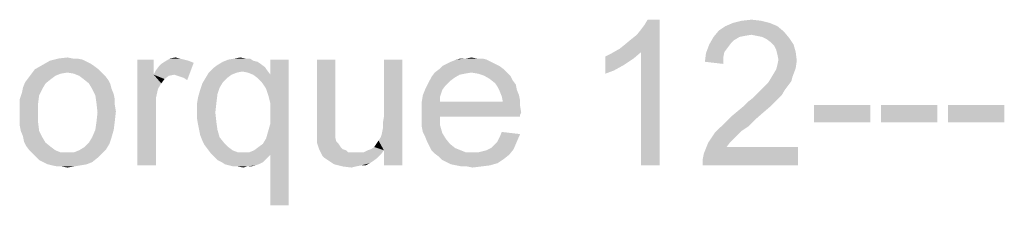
# Model space of a CAD drawing. Header units: millimetres. Extents: x 0 to 594, y 1 to 420.
# Tile 95 of 214: x 44.22 to 64.47, y 324.22 to 328.04. Entities that reach past the tile are written whole.
import ezdxf

# ---------------------------------------------------------------- set-up
doc = ezdxf.new("R2010")
doc.units = ezdxf.units.MM
doc.header["$LTSCALE"] = 32.67
doc.layers.add('61765N-2-A-2_DXF_TEXT', color=7, linetype='CONTINUOUS')

msp = doc.modelspace()

# ---------------------------------------------------------------- linework, layer by layer
at = {"layer": '61765N-2-A-2_DXF_TEXT', "color": 2, "linetype": 'Continuous'}
for points in [[(56.5547, 327.4401), (56.6659, 327.529), (57.377, 328.0401)], [(56.9992, 327.3734), (56.5547, 327.4401), (57.377, 328.0401)], [(56.6659, 327.529), (56.7992, 327.6401), (57.377, 328.0401)], [(56.7992, 327.6401), (56.9103, 327.729), (57.377, 328.0401)], [(56.9103, 327.729), (56.9992, 327.8401), (57.377, 328.0401)], [(56.9992, 327.8401), (57.0659, 327.929), (57.377, 328.0401)], [(56.9992, 325.0401), (56.9992, 327.3734), (57.377, 328.0401)], [(56.9992, 325.0401), (57.377, 328.0401), (57.377, 325.0401)], [(57.377, 328.0401), (57.0659, 327.929), (57.1325, 328.0401)], [(59.6436, 327.9734), (58.7325, 327.9068), (58.8881, 327.9734)], [(58.7325, 327.9068), (59.6436, 327.9734), (59.7992, 327.9068)], [(59.4659, 328.0179), (58.8881, 327.9734), (59.0659, 328.0179)], [(58.8881, 327.9734), (59.4659, 328.0179), (59.6436, 327.9734)], [(59.0659, 328.0179), (59.2659, 328.0401), (59.4659, 328.0179)], [(59.9325, 327.7957), (58.4881, 327.6845), (58.5992, 327.8179)], [(59.9325, 327.7957), (59.2659, 327.729), (58.4881, 327.6845)], [(59.7992, 327.9068), (58.5992, 327.8179), (58.7325, 327.9068)], [(58.5992, 327.8179), (59.7992, 327.9068), (59.9325, 327.7957)], [(59.377, 327.7068), (59.2659, 327.729), (59.9325, 327.7957)], [(59.4881, 327.6845), (59.377, 327.7068), (59.9325, 327.7957)], [(59.4881, 327.6845), (59.9325, 327.7957), (60.0436, 327.6623)], [(59.0214, 327.6845), (58.9103, 327.6179), (58.3992, 327.529)], [(59.0214, 327.6845), (58.3992, 327.529), (58.4881, 327.6845)], [(58.9103, 327.6179), (58.8436, 327.5512), (58.3992, 327.529)], [(59.2659, 327.729), (59.1325, 327.7068), (58.4881, 327.6845)], [(58.4881, 327.6845), (59.1325, 327.7068), (59.0214, 327.6845)], [(60.0436, 327.6623), (59.577, 327.6401), (59.4881, 327.6845)], [(59.6659, 327.5734), (59.577, 327.6401), (60.0436, 327.6623)], [(59.6659, 327.5734), (60.0436, 327.6623), (60.1325, 327.529)], [(60.1325, 327.529), (59.7325, 327.5068), (59.6659, 327.5734)], [(56.2659, 327.2845), (56.3992, 327.3512), (56.9992, 327.3734)], [(56.2659, 327.2845), (56.9992, 327.3734), (56.8436, 327.2401)], [(56.9992, 327.3734), (56.3992, 327.3512), (56.5547, 327.4401)], [(58.777, 327.4623), (58.3325, 327.3512), (58.3992, 327.529)], [(58.777, 327.4623), (58.7103, 327.3734), (58.3325, 327.3512)], [(58.3325, 327.3512), (58.7103, 327.3734), (58.6881, 327.2623)], [(58.3992, 327.529), (58.8436, 327.5512), (58.777, 327.4623)], [(59.777, 327.4179), (59.7325, 327.5068), (60.1325, 327.529)], [(59.777, 327.4179), (60.1325, 327.529), (60.177, 327.3734)], [(60.177, 327.3734), (59.7992, 327.329), (59.777, 327.4179)], [(59.8214, 327.2179), (59.7992, 327.329), (60.177, 327.3734)], [(59.8214, 327.2179), (60.177, 327.3734), (60.1992, 327.1957)], [(45.5992, 327.1734), (44.6881, 327.1068), (44.8436, 327.1957)], [(45.5992, 327.1734), (45.6881, 327.129), (44.6881, 327.1068)], [(45.3992, 327.2401), (45.5103, 327.2179), (44.8436, 327.1957)], [(45.3103, 327.2401), (45.3992, 327.2401), (44.8436, 327.1957)], [(45.3103, 327.2401), (44.8436, 327.1957), (45.0214, 327.2401)], [(44.8436, 327.1957), (45.5103, 327.2179), (45.5992, 327.1734)], [(45.0214, 327.2401), (45.1992, 327.2623), (45.3103, 327.2401)], [(46.977, 327.2179), (46.977, 326.9068), (46.6436, 325.0401)], [(46.977, 327.2179), (46.6436, 325.0401), (46.6436, 327.2179)], [(46.977, 326.9068), (47.0214, 326.9957), (47.7992, 327.1512)], [(47.3992, 326.9068), (46.977, 326.9068), (47.7992, 327.1512)], [(47.0214, 326.9957), (47.0881, 327.0845), (47.7992, 327.1512)], [(47.0881, 327.0845), (47.1325, 327.129), (47.7992, 327.1512)], [(47.7992, 327.1512), (47.1325, 327.129), (47.1992, 327.1734)], [(47.5103, 327.2401), (47.5992, 327.2179), (47.1992, 327.1734)], [(47.5103, 327.2401), (47.1992, 327.1734), (47.3103, 327.2401)], [(47.5992, 327.2179), (47.6881, 327.1957), (47.1992, 327.1734)], [(47.1992, 327.1734), (47.6881, 327.1957), (47.7992, 327.1512)], [(47.3103, 327.2401), (47.4214, 327.2623), (47.5103, 327.2401)], [(47.4659, 326.8845), (47.3992, 326.9068), (47.7992, 327.1512)], [(47.5325, 326.8623), (47.4659, 326.8845), (47.7992, 327.1512)], [(47.5992, 326.8401), (47.5325, 326.8623), (47.7992, 327.1512)], [(47.5992, 326.8401), (47.7992, 327.1512), (47.6659, 326.7957)], [(49.1103, 327.1734), (49.177, 327.129), (48.2881, 327.1068)], [(49.1103, 327.1734), (48.2881, 327.1068), (48.3992, 327.1734)], [(49.0214, 327.1957), (48.3992, 327.1734), (48.5103, 327.2179)], [(48.3992, 327.1734), (49.0214, 327.1957), (49.1103, 327.1734)], [(48.8659, 327.2401), (48.9547, 327.2401), (48.5103, 327.2179)], [(48.8659, 327.2401), (48.5103, 327.2179), (48.6436, 327.2401)], [(48.5103, 327.2179), (48.9547, 327.2401), (49.0214, 327.1957)], [(48.6436, 327.2401), (48.7547, 327.2623), (48.8659, 327.2401)], [(49.1992, 326.7512), (49.377, 326.9068), (49.7547, 327.2179)], [(49.2881, 326.6179), (49.1992, 326.7512), (49.7547, 327.2179)], [(49.3325, 326.4845), (49.2881, 326.6179), (49.7547, 327.2179)], [(49.2881, 325.5957), (49.3325, 325.7512), (49.7547, 327.2179)], [(49.377, 325.2623), (49.2881, 325.5957), (49.7547, 327.2179)], [(49.377, 326.3068), (49.3325, 326.4845), (49.7547, 327.2179)], [(49.3325, 325.7512), (49.377, 325.9068), (49.7547, 327.2179)], [(49.7547, 327.2179), (49.377, 326.9068), (49.377, 327.2179)], [(49.377, 326.1068), (49.377, 326.3068), (49.7547, 327.2179)], [(49.377, 325.9068), (49.377, 326.1068), (49.7547, 327.2179)], [(49.377, 324.2179), (49.377, 325.2623), (49.7547, 327.2179)], [(49.377, 324.2179), (49.7547, 327.2179), (49.7547, 324.2179)], [(50.7103, 327.2179), (50.7103, 325.9957), (50.3325, 325.8623)], [(50.7103, 327.2179), (50.3325, 325.8623), (50.3325, 327.2179)], [(51.6659, 325.6845), (51.6881, 325.7957), (52.0881, 327.2179)], [(51.7103, 325.3512), (51.6659, 325.6845), (52.0881, 327.2179)], [(51.6881, 325.9068), (51.7103, 326.0401), (52.0881, 327.2179)], [(51.6881, 325.7957), (51.6881, 325.9068), (52.0881, 327.2179)], [(52.0881, 327.2179), (51.7103, 326.0401), (51.7103, 327.2179)], [(51.7103, 325.0401), (51.7103, 325.3512), (52.0881, 327.2179)], [(51.7103, 325.0401), (52.0881, 327.2179), (52.0881, 325.0401)], [(53.9103, 327.1734), (52.9992, 327.129), (53.0881, 327.1734)], [(52.9992, 327.129), (53.9103, 327.1734), (53.9992, 327.129)], [(53.8214, 327.2179), (53.0881, 327.1734), (53.1992, 327.2179)], [(53.0881, 327.1734), (53.8214, 327.2179), (53.9103, 327.1734)], [(53.6214, 327.2401), (53.7325, 327.2401), (53.1992, 327.2179)], [(53.3992, 327.2401), (53.6214, 327.2401), (53.1992, 327.2179)], [(53.3992, 327.2401), (53.1992, 327.2179), (53.2881, 327.2401)], [(53.1992, 327.2179), (53.7325, 327.2401), (53.8214, 327.2179)], [(53.3992, 327.2401), (53.5103, 327.2623), (53.6214, 327.2401)], [(56.8436, 327.2401), (56.2659, 326.929), (56.2659, 327.2845)], [(56.8436, 327.2401), (56.6436, 327.1068), (56.2659, 326.929)], [(58.6881, 327.2623), (58.3103, 327.1734), (58.3325, 327.3512)], [(58.3103, 327.1734), (58.6881, 327.2623), (58.6881, 327.129)], [(60.1992, 327.1957), (59.7992, 327.1068), (59.8214, 327.2179)], [(59.7992, 327.1068), (60.1992, 327.1957), (60.177, 327.0401)], [(45.8436, 327.0179), (45.1992, 326.9512), (44.4659, 326.929)], [(45.8436, 327.0179), (44.4659, 326.929), (44.5325, 327.0179)], [(44.4659, 326.929), (45.1992, 326.9512), (45.0659, 326.929)], [(45.7547, 327.0845), (44.5325, 327.0179), (44.6881, 327.1068)], [(44.5325, 327.0179), (45.7547, 327.0845), (45.8436, 327.0179)], [(44.6881, 327.1068), (45.6881, 327.129), (45.7547, 327.0845)], [(45.1992, 326.9512), (45.8436, 327.0179), (45.9103, 326.9512)], [(45.9103, 326.9512), (45.3325, 326.929), (45.1992, 326.9512)], [(45.4436, 326.8845), (45.3325, 326.929), (45.9103, 326.9512)], [(45.4436, 326.8845), (45.9103, 326.9512), (45.977, 326.8845)], [(48.6881, 326.9512), (48.577, 326.9068), (48.0436, 326.8401)], [(48.6881, 326.9512), (48.0436, 326.8401), (48.1103, 326.9512)], [(49.3103, 326.9957), (48.1103, 326.9512), (48.1992, 327.0401)], [(49.3103, 326.9957), (48.7992, 326.9734), (48.1103, 326.9512)], [(48.1103, 326.9512), (48.7992, 326.9734), (48.6881, 326.9512)], [(49.2659, 327.0623), (48.1992, 327.0401), (48.2881, 327.1068)], [(48.1992, 327.0401), (49.2659, 327.0623), (49.3103, 326.9957)], [(48.2881, 327.1068), (49.177, 327.129), (49.2659, 327.0623)], [(48.9103, 326.9512), (48.7992, 326.9734), (49.3103, 326.9957)], [(49.0214, 326.9068), (48.9103, 326.9512), (49.3103, 326.9957)], [(49.0214, 326.9068), (49.3103, 326.9957), (49.377, 326.9068)], [(53.5103, 326.9512), (53.377, 326.929), (52.6881, 326.8623)], [(53.5103, 326.9512), (52.6881, 326.8623), (52.7547, 326.9512)], [(54.177, 327.0179), (52.7547, 326.9512), (52.8436, 327.0179)], [(53.5103, 326.9512), (52.7547, 326.9512), (54.177, 327.0179)], [(54.0881, 327.0845), (52.8436, 327.0179), (52.9103, 327.0845)], [(52.8436, 327.0179), (54.0881, 327.0845), (54.177, 327.0179)], [(53.9992, 327.129), (52.9103, 327.0845), (52.9992, 327.129)], [(52.9103, 327.0845), (53.9992, 327.129), (54.0881, 327.0845)], [(53.5103, 326.9512), (54.177, 327.0179), (54.2436, 326.9512)], [(54.2436, 326.9512), (53.6436, 326.929), (53.5103, 326.9512)], [(53.777, 326.8845), (53.6436, 326.929), (54.2436, 326.9512)], [(53.777, 326.8845), (54.2436, 326.9512), (54.3103, 326.8845)], [(56.6436, 327.1068), (56.4436, 326.9957), (56.2659, 326.929)], [(59.7103, 326.9068), (59.777, 327.0179), (60.177, 327.0401)], [(59.7103, 326.9068), (60.177, 327.0401), (60.1103, 326.8623)], [(60.177, 327.0401), (59.777, 327.0179), (59.7992, 327.1068)], [(44.7547, 326.729), (44.2881, 326.6401), (44.3325, 326.7512)], [(44.8659, 326.8179), (44.3325, 326.7512), (44.3992, 326.8401)], [(44.3325, 326.7512), (44.8659, 326.8179), (44.7547, 326.729)], [(45.0659, 326.929), (44.9547, 326.8845), (44.3992, 326.8401)], [(45.0659, 326.929), (44.3992, 326.8401), (44.4659, 326.929)], [(44.3992, 326.8401), (44.9547, 326.8845), (44.8659, 326.8179)], [(45.977, 326.8845), (45.5325, 326.8179), (45.4436, 326.8845)], [(45.5325, 326.8179), (45.977, 326.8845), (46.0436, 326.7957)], [(46.0436, 326.7957), (45.6436, 326.729), (45.5325, 326.8179)], [(45.6436, 326.729), (46.0436, 326.7957), (46.0881, 326.7068)], [(46.977, 326.9068), (47.0659, 326.6179), (46.6436, 325.0401)], [(46.977, 326.9068), (47.3992, 326.9068), (47.2881, 326.8845)], [(46.977, 326.9068), (47.2881, 326.8845), (47.1992, 326.8179)], [(46.977, 326.9068), (47.1992, 326.8179), (47.1325, 326.729)], [(46.977, 326.9068), (47.1325, 326.729), (47.0659, 326.6179)], [(48.4881, 326.8401), (48.3992, 326.7512), (47.977, 326.729)], [(48.4881, 326.8401), (47.977, 326.729), (48.0436, 326.8401)], [(47.977, 326.729), (48.3992, 326.7512), (48.3325, 326.6401)], [(48.0436, 326.8401), (48.577, 326.9068), (48.4881, 326.8401)], [(49.377, 326.9068), (49.1103, 326.8401), (49.0214, 326.9068)], [(49.1992, 326.7512), (49.1103, 326.8401), (49.377, 326.9068)], [(53.0659, 326.7734), (52.5992, 326.6845), (52.6436, 326.7734)], [(52.5992, 326.6845), (53.0659, 326.7734), (52.977, 326.6845)], [(53.1547, 326.8401), (52.6436, 326.7734), (52.6881, 326.8623)], [(52.6436, 326.7734), (53.1547, 326.8401), (53.0659, 326.7734)], [(53.377, 326.929), (53.2659, 326.9068), (52.6881, 326.8623)], [(52.6881, 326.8623), (53.2659, 326.9068), (53.1547, 326.8401)], [(54.3103, 326.8845), (53.8881, 326.8179), (53.777, 326.8845)], [(53.8881, 326.8179), (54.3103, 326.8845), (54.3547, 326.7957)], [(54.3547, 326.7957), (53.9992, 326.729), (53.8881, 326.8179)], [(53.9992, 326.729), (54.3547, 326.7957), (54.4214, 326.7068)], [(60.0881, 326.7734), (59.5992, 326.729), (59.6436, 326.7957)], [(59.5992, 326.729), (60.0881, 326.7734), (60.0214, 326.6845)], [(60.1103, 326.8623), (59.6436, 326.7957), (59.7103, 326.9068)], [(59.6436, 326.7957), (60.1103, 326.8623), (60.0881, 326.7734)], [(44.6881, 326.6179), (44.2659, 326.529), (44.2881, 326.6401)], [(44.2659, 326.529), (44.6881, 326.6179), (44.6214, 326.4845)], [(44.2881, 326.6401), (44.7547, 326.729), (44.6881, 326.6179)], [(46.0881, 326.7068), (45.7103, 326.6179), (45.6436, 326.729)], [(45.7103, 326.6179), (46.0881, 326.7068), (46.1103, 326.6179)], [(46.1103, 326.6179), (45.777, 326.4845), (45.7103, 326.6179)], [(46.1103, 326.6179), (46.1547, 326.5068), (45.777, 326.4845)], [(47.0659, 326.6179), (47.0214, 326.4179), (46.6436, 325.0401)], [(48.2881, 326.5068), (47.8881, 326.4401), (47.9325, 326.5957)], [(48.3325, 326.6401), (47.9325, 326.5957), (47.977, 326.729)], [(47.9325, 326.5957), (48.3325, 326.6401), (48.2881, 326.5068)], [(52.9103, 326.5957), (52.5103, 326.4845), (52.5547, 326.5957)], [(52.5103, 326.4845), (52.9103, 326.5957), (52.8659, 326.4623)], [(52.977, 326.6845), (52.5547, 326.5957), (52.5992, 326.6845)], [(52.5547, 326.5957), (52.977, 326.6845), (52.9103, 326.5957)], [(54.4214, 326.7068), (54.0436, 326.6623), (53.9992, 326.729)], [(54.0436, 326.6623), (54.4214, 326.7068), (54.4436, 326.5957)], [(54.4436, 326.5957), (54.0881, 326.5734), (54.0436, 326.6623)], [(54.0881, 326.5734), (54.4436, 326.5957), (54.4881, 326.4845)], [(54.4881, 326.4845), (54.1325, 326.4623), (54.0881, 326.5734)], [(59.9547, 326.5957), (59.3992, 326.529), (59.4659, 326.5957)], [(59.3992, 326.529), (59.9547, 326.5957), (59.8881, 326.4845)], [(59.4659, 326.5957), (59.5325, 326.6623), (60.0214, 326.6845)], [(59.4659, 326.5957), (60.0214, 326.6845), (59.9547, 326.5957)], [(60.0214, 326.6845), (59.5325, 326.6623), (59.5992, 326.729)], [(44.6214, 326.4845), (44.2214, 326.3957), (44.2659, 326.529)], [(44.2214, 326.3957), (44.6214, 326.4845), (44.5992, 326.3068)], [(44.5992, 326.3068), (44.2214, 326.2623), (44.2214, 326.3957)], [(45.777, 326.4845), (46.1547, 326.5068), (46.177, 326.3957)], [(46.177, 326.3957), (45.7992, 326.329), (45.777, 326.4845)], [(45.7992, 326.329), (46.177, 326.3957), (46.177, 326.2845)], [(47.0214, 326.4179), (47.0214, 326.1734), (46.6436, 325.0401)], [(48.2659, 326.329), (47.8659, 326.3068), (47.8881, 326.4401)], [(47.8881, 326.4401), (48.2881, 326.5068), (48.2659, 326.329)], [(52.8659, 326.4623), (52.4881, 326.3512), (52.5103, 326.4845)], [(52.4881, 326.3512), (52.8659, 326.4623), (52.8659, 326.3512)], [(54.1547, 326.3512), (54.5103, 326.2623), (52.4881, 326.2401)], [(52.8659, 326.3512), (54.1547, 326.3512), (52.4881, 326.2401)], [(52.8659, 326.3512), (52.4881, 326.2401), (52.4881, 326.3512)], [(54.1325, 326.4623), (54.4881, 326.4845), (54.5103, 326.3734)], [(54.5103, 326.3734), (54.1547, 326.3512), (54.1325, 326.4623)], [(54.1547, 326.3512), (54.5103, 326.3734), (54.5103, 326.2623)], [(59.1103, 326.2623), (59.1992, 326.3512), (59.7992, 326.3957)], [(59.1103, 326.2623), (59.7992, 326.3957), (59.6659, 326.2623)], [(59.7992, 326.3957), (59.1992, 326.3512), (59.3103, 326.4401)], [(59.8881, 326.4845), (59.3103, 326.4401), (59.3992, 326.529)], [(59.3103, 326.4401), (59.8881, 326.4845), (59.7992, 326.3957)], [(44.2214, 326.129), (44.2214, 326.2623), (44.5992, 326.3068)], [(44.2214, 326.129), (44.5992, 326.3068), (44.5992, 326.129)], [(46.177, 326.2845), (45.8214, 326.129), (45.7992, 326.329)], [(46.177, 326.2845), (46.1992, 326.1512), (45.8214, 326.129)], [(45.8214, 326.129), (46.1992, 326.1512), (46.177, 325.9512)], [(46.6436, 325.0401), (47.0214, 326.1734), (47.0214, 325.0401)], [(47.8659, 326.129), (47.8659, 326.3068), (48.2659, 326.329)], [(47.8659, 326.129), (48.2659, 326.329), (48.2436, 326.129)], [(52.4881, 326.2401), (54.5103, 326.2623), (54.5325, 326.129)], [(54.5325, 326.129), (52.4881, 326.1068), (52.4881, 326.2401)], [(59.5103, 326.129), (58.8436, 326.0401), (58.977, 326.1512)], [(59.6659, 326.2623), (58.977, 326.1512), (59.1103, 326.2623)], [(58.977, 326.1512), (59.6659, 326.2623), (59.5103, 326.129)], [(61.7103, 326.2845), (60.5547, 325.929), (60.5547, 326.2845)], [(60.5547, 325.929), (61.7103, 326.2845), (61.7103, 325.929)], [(63.0881, 326.2845), (61.9325, 325.929), (61.9325, 326.2845)], [(61.9325, 325.929), (63.0881, 326.2845), (63.0881, 325.929)], [(64.4659, 326.2845), (63.3103, 325.929), (63.3103, 326.2845)], [(63.3103, 325.929), (64.4659, 326.2845), (64.4659, 325.929)], [(44.5992, 326.129), (44.2214, 325.9957), (44.2214, 326.129)], [(44.2214, 325.9957), (44.5992, 326.129), (44.5992, 325.929)], [(44.5992, 325.929), (44.2214, 325.8623), (44.2214, 325.9957)], [(45.777, 325.7734), (45.7992, 325.929), (46.177, 325.9512)], [(45.777, 325.7734), (46.177, 325.9512), (46.1547, 325.7734)], [(46.177, 325.9512), (45.7992, 325.929), (45.8214, 326.129)], [(48.2436, 326.129), (47.8659, 326.0179), (47.8659, 326.129)], [(47.8659, 326.0179), (48.2436, 326.129), (48.2659, 325.929)], [(48.2659, 325.929), (47.8881, 325.8845), (47.8659, 326.0179)], [(50.3325, 325.8623), (50.7103, 325.9957), (50.7103, 325.8623)], [(52.4881, 326.1068), (54.5325, 326.129), (54.5103, 326.0845)], [(52.4881, 326.1068), (54.5103, 326.0845), (52.8659, 326.0401)], [(52.8659, 326.0401), (52.4881, 325.9734), (52.4881, 326.1068)], [(52.4881, 325.9734), (52.8659, 326.0401), (52.8659, 325.8623)], [(52.8659, 325.8623), (52.4881, 325.8401), (52.4881, 325.9734)], [(52.8659, 326.0401), (54.5103, 326.0845), (54.5103, 326.0401)], [(59.3325, 325.9734), (58.7103, 325.9068), (58.8436, 326.0401)], [(58.7103, 325.9068), (59.3325, 325.9734), (59.1992, 325.8401)], [(58.8436, 326.0401), (59.5103, 326.129), (59.3325, 325.9734)], [(44.2436, 325.7512), (44.2214, 325.8623), (44.5992, 325.929)], [(44.2436, 325.7512), (44.5992, 325.929), (44.6214, 325.7512)], [(44.6214, 325.7512), (44.2881, 325.6401), (44.2436, 325.7512)], [(44.2881, 325.6401), (44.6214, 325.7512), (44.6881, 325.6179)], [(46.1547, 325.7734), (45.7103, 325.6179), (45.777, 325.7734)], [(45.7103, 325.6179), (46.1547, 325.7734), (46.1103, 325.6179)], [(47.9103, 325.7734), (47.8881, 325.8845), (48.2659, 325.929)], [(47.9103, 325.7734), (48.2659, 325.929), (48.2881, 325.7734)], [(48.2881, 325.7734), (47.9325, 325.6623), (47.9103, 325.7734)], [(47.9325, 325.6623), (48.2881, 325.7734), (48.3325, 325.6179)], [(50.7103, 325.8623), (50.3325, 325.7512), (50.3325, 325.8623)], [(50.3325, 325.7512), (50.7103, 325.8623), (50.7103, 325.7512)], [(50.7103, 325.7512), (50.3325, 325.6623), (50.3325, 325.7512)], [(50.3325, 325.6623), (50.7103, 325.7512), (50.7103, 325.6623)], [(52.5103, 325.729), (52.4881, 325.8401), (52.8659, 325.8623)], [(52.5103, 325.729), (52.8659, 325.8623), (52.9103, 325.7068)], [(59.0659, 325.7512), (58.5103, 325.7068), (58.5992, 325.7957)], [(58.5103, 325.7068), (59.0659, 325.7512), (58.977, 325.6623)], [(59.1992, 325.8401), (58.5992, 325.7957), (58.7103, 325.9068)], [(58.5992, 325.7957), (59.1992, 325.8401), (59.0659, 325.7512)], [(44.6881, 325.6179), (44.3103, 325.529), (44.2881, 325.6401)], [(44.3103, 325.529), (44.6881, 325.6179), (44.7547, 325.5068)], [(46.1103, 325.6179), (45.6436, 325.5068), (45.7103, 325.6179)], [(45.6436, 325.5068), (46.1103, 325.6179), (46.0659, 325.4845)], [(48.3325, 325.6179), (47.977, 325.5512), (47.9325, 325.6623)], [(47.977, 325.5512), (48.3325, 325.6179), (48.4214, 325.5068)], [(48.4214, 325.5068), (48.0214, 325.4623), (47.977, 325.5512)], [(49.377, 325.2623), (49.2214, 325.4845), (49.2881, 325.5957)], [(50.7103, 325.6623), (50.7103, 325.6179), (50.3325, 325.5734)], [(50.7103, 325.6623), (50.3325, 325.5734), (50.3325, 325.6623)], [(50.3325, 325.5734), (50.7103, 325.6179), (50.7325, 325.529)], [(50.7325, 325.529), (50.3325, 325.5068), (50.3325, 325.5734)], [(51.7103, 325.3512), (51.5547, 325.4845), (51.5992, 325.5512)], [(51.7103, 325.3512), (51.5992, 325.5512), (51.6436, 325.6179)], [(51.7103, 325.3512), (51.6436, 325.6179), (51.6659, 325.6845)], [(52.9103, 325.7068), (52.5547, 325.6401), (52.5103, 325.729)], [(52.5547, 325.6401), (52.9103, 325.7068), (52.977, 325.5957)], [(52.977, 325.5957), (52.5992, 325.529), (52.5547, 325.6401)], [(52.5992, 325.529), (52.977, 325.5957), (53.0659, 325.4845)], [(54.0436, 325.529), (54.0881, 325.6179), (54.5103, 325.6845)], [(54.0436, 325.529), (54.5103, 325.6845), (54.4436, 325.529)], [(54.5103, 325.6845), (54.0881, 325.6179), (54.1325, 325.729)], [(58.977, 325.6623), (58.377, 325.5068), (58.5103, 325.7068)], [(58.977, 325.6623), (58.9103, 325.5957), (58.377, 325.5068)], [(58.377, 325.5068), (58.9103, 325.5957), (58.8214, 325.5068)], [(44.7547, 325.5068), (44.3547, 325.4401), (44.3103, 325.529)], [(44.3547, 325.4401), (44.7547, 325.5068), (44.8659, 325.4179)], [(44.8659, 325.4179), (44.4214, 325.3512), (44.3547, 325.4401)], [(44.4214, 325.3512), (44.8659, 325.4179), (44.9547, 325.3512)], [(44.9547, 325.3512), (44.4881, 325.2845), (44.4214, 325.3512)], [(44.9547, 325.3512), (45.0659, 325.3068), (44.4881, 325.2845)], [(45.3325, 325.3068), (45.4436, 325.3512), (45.9992, 325.3734)], [(45.3325, 325.3068), (45.9992, 325.3734), (45.9103, 325.2845)], [(45.9992, 325.3734), (45.4436, 325.3512), (45.5547, 325.4179)], [(46.0659, 325.4845), (45.5547, 325.4179), (45.6436, 325.5068)], [(45.5547, 325.4179), (46.0659, 325.4845), (45.9992, 325.3734)], [(48.0214, 325.4623), (48.4214, 325.5068), (48.5103, 325.4179)], [(48.5103, 325.4179), (48.0881, 325.3734), (48.0214, 325.4623)], [(48.0881, 325.3734), (48.5103, 325.4179), (48.5992, 325.3512)], [(48.5992, 325.3512), (48.1547, 325.2845), (48.0881, 325.3734)], [(48.5992, 325.3512), (48.7103, 325.3068), (48.1547, 325.2845)], [(49.377, 325.2623), (48.9325, 325.3068), (49.0436, 325.3512)], [(49.0436, 325.3512), (49.1325, 325.4179), (49.2214, 325.4845)], [(49.377, 325.2623), (49.0436, 325.3512), (49.2214, 325.4845)], [(50.3325, 325.5068), (50.7325, 325.529), (50.777, 325.4845)], [(50.777, 325.4845), (50.377, 325.3734), (50.3325, 325.5068)], [(50.777, 325.4845), (50.8214, 325.4179), (50.377, 325.3734)], [(50.377, 325.3734), (50.8214, 325.4179), (50.8659, 325.3734)], [(50.8659, 325.3734), (50.4436, 325.2401), (50.377, 325.3734)], [(50.8659, 325.3734), (50.9325, 325.3512), (50.4436, 325.2401)], [(50.9325, 325.3512), (50.977, 325.3068), (50.4436, 325.2401)], [(51.7103, 325.3512), (51.2881, 325.3068), (51.377, 325.3512)], [(51.2881, 325.3068), (51.7103, 325.3512), (51.6436, 325.2623)], [(51.7103, 325.3512), (51.377, 325.3512), (51.4436, 325.3734)], [(51.7103, 325.3512), (51.4436, 325.3734), (51.5103, 325.4179)], [(51.7103, 325.3512), (51.5103, 325.4179), (51.5547, 325.4845)], [(53.0659, 325.4845), (52.6436, 325.4401), (52.5992, 325.529)], [(52.6436, 325.4401), (53.0659, 325.4845), (53.177, 325.3957)], [(53.177, 325.3957), (52.6881, 325.3512), (52.6436, 325.4401)], [(52.6881, 325.3512), (53.177, 325.3957), (53.2881, 325.3512)], [(53.2881, 325.3512), (52.7547, 325.2845), (52.6881, 325.3512)], [(53.2881, 325.3512), (53.3992, 325.3068), (52.7547, 325.2845)], [(53.6436, 325.3068), (53.7325, 325.329), (54.377, 325.3734)], [(53.6436, 325.3068), (54.377, 325.3734), (54.2881, 325.2623)], [(53.7325, 325.329), (53.8214, 325.3512), (54.377, 325.3734)], [(54.377, 325.3734), (53.8214, 325.3512), (53.9103, 325.3957)], [(53.9103, 325.3957), (53.977, 325.4623), (54.4436, 325.529)], [(53.9103, 325.3957), (54.4436, 325.529), (54.377, 325.3734)], [(54.4436, 325.529), (53.977, 325.4623), (54.0436, 325.529)], [(58.2659, 325.1734), (58.2881, 325.2845), (60.2214, 325.4179)], [(58.2659, 325.0401), (58.2659, 325.1734), (60.2214, 325.4179)], [(58.2659, 325.0401), (60.2214, 325.4179), (60.2214, 325.0401)], [(58.8214, 325.5068), (58.7547, 325.4179), (58.2881, 325.2845)], [(58.8214, 325.5068), (58.2881, 325.2845), (58.377, 325.5068)], [(58.7547, 325.4179), (60.2214, 325.4179), (58.2881, 325.2845)], [(45.1992, 325.3068), (45.3325, 325.3068), (44.4881, 325.2845)], [(45.0659, 325.3068), (45.1992, 325.3068), (44.4881, 325.2845)], [(45.9103, 325.2845), (44.4881, 325.2845), (45.3325, 325.3068)], [(45.9103, 325.2845), (44.5547, 325.2179), (44.4881, 325.2845)], [(44.5547, 325.2179), (45.9103, 325.2845), (45.8214, 325.1957)], [(45.8214, 325.1957), (44.6214, 325.1512), (44.5547, 325.2179)], [(44.7103, 325.1068), (44.6214, 325.1512), (45.8214, 325.1957)], [(44.7103, 325.1068), (45.8214, 325.1957), (45.7103, 325.1068)], [(48.8214, 325.3068), (48.9325, 325.3068), (48.1547, 325.2845)], [(48.7103, 325.3068), (48.8214, 325.3068), (48.1547, 325.2845)], [(49.377, 325.2623), (48.1547, 325.2845), (48.9325, 325.3068)], [(49.377, 325.2623), (48.2214, 325.2179), (48.1547, 325.2845)], [(48.2214, 325.2179), (49.377, 325.2623), (49.3325, 325.2179)], [(49.3325, 325.2179), (48.2881, 325.1512), (48.2214, 325.2179)], [(48.2881, 325.1512), (49.3325, 325.2179), (49.2659, 325.1512)], [(49.2659, 325.1512), (48.377, 325.1068), (48.2881, 325.1512)], [(48.377, 325.1068), (49.2659, 325.1512), (49.2214, 325.1068)], [(51.2881, 325.3068), (51.6436, 325.2623), (50.4436, 325.2401)], [(51.2214, 325.3068), (51.2881, 325.3068), (50.4436, 325.2401)], [(51.1325, 325.3068), (51.2214, 325.3068), (50.4436, 325.2401)], [(51.0659, 325.3068), (51.1325, 325.3068), (50.4436, 325.2401)], [(50.977, 325.3068), (51.0659, 325.3068), (50.4436, 325.2401)], [(50.4881, 325.1957), (50.4436, 325.2401), (51.6436, 325.2623)], [(50.4881, 325.1957), (51.6436, 325.2623), (51.577, 325.1957)], [(51.577, 325.1957), (50.5547, 325.1512), (50.4881, 325.1957)], [(50.5547, 325.1512), (51.577, 325.1957), (51.4881, 325.129)], [(51.4881, 325.129), (50.6214, 325.1068), (50.5547, 325.1512)], [(50.6214, 325.1068), (51.4881, 325.129), (51.4214, 325.0845)], [(53.5325, 325.3068), (53.6436, 325.3068), (52.7547, 325.2845)], [(53.3992, 325.3068), (53.5325, 325.3068), (52.7547, 325.2845)], [(54.2881, 325.2623), (52.7547, 325.2845), (53.6436, 325.3068)], [(54.2881, 325.2623), (52.8436, 325.2179), (52.7547, 325.2845)], [(52.8436, 325.2179), (54.2881, 325.2623), (54.177, 325.1734)], [(54.177, 325.1734), (52.9103, 325.1512), (52.8436, 325.2179)], [(52.9992, 325.1068), (52.9103, 325.1512), (54.177, 325.1734)], [(52.9992, 325.1068), (54.177, 325.1734), (54.0436, 325.0845)], [(45.7103, 325.1068), (44.7992, 325.0623), (44.7103, 325.1068)], [(44.7992, 325.0623), (45.7103, 325.1068), (45.5992, 325.0623)], [(45.5992, 325.0623), (44.8881, 325.0401), (44.7992, 325.0623)], [(44.8881, 325.0401), (45.5992, 325.0623), (45.4659, 325.0401)], [(45.4659, 325.0401), (44.9992, 325.0179), (44.8881, 325.0401)], [(45.0881, 325.0179), (44.9992, 325.0179), (45.4659, 325.0401)], [(45.0881, 325.0179), (45.4659, 325.0401), (45.3325, 325.0179)], [(45.3325, 325.0179), (45.1992, 324.9957), (45.0881, 325.0179)], [(49.2214, 325.1068), (48.4436, 325.0623), (48.377, 325.1068)], [(48.4436, 325.0623), (49.2214, 325.1068), (49.1325, 325.0623)], [(49.1325, 325.0623), (48.5325, 325.0401), (48.4436, 325.0623)], [(48.5325, 325.0401), (49.1325, 325.0623), (49.0659, 325.0401)], [(49.0659, 325.0401), (48.6214, 325.0179), (48.5325, 325.0401)], [(48.7103, 325.0179), (48.6214, 325.0179), (49.0659, 325.0401)], [(48.8881, 325.0179), (48.7103, 325.0179), (49.0659, 325.0401)], [(48.8881, 325.0179), (48.8214, 324.9957), (48.7103, 325.0179)], [(48.8881, 325.0179), (49.0659, 325.0401), (48.977, 325.0179)], [(51.4214, 325.0845), (50.6881, 325.0623), (50.6214, 325.1068)], [(51.2436, 325.0401), (50.6881, 325.0623), (51.4214, 325.0845)], [(51.2436, 325.0401), (50.8659, 325.0179), (50.6881, 325.0623)], [(50.8659, 325.0179), (51.2436, 325.0401), (51.1325, 325.0179)], [(51.1325, 325.0179), (51.0436, 324.9957), (50.8659, 325.0179)], [(51.2436, 325.0401), (51.4214, 325.0845), (51.3325, 325.0401)], [(54.0436, 325.0845), (53.0881, 325.0623), (52.9992, 325.1068)], [(53.1992, 325.0401), (53.0881, 325.0623), (54.0436, 325.0845)], [(53.1992, 325.0401), (54.0436, 325.0845), (53.8881, 325.0401)], [(53.8881, 325.0401), (53.3103, 325.0179), (53.1992, 325.0401)], [(53.4214, 325.0179), (53.3103, 325.0179), (53.8881, 325.0401)], [(53.4214, 325.0179), (53.8881, 325.0401), (53.7103, 325.0179)], [(53.7103, 325.0179), (53.5325, 324.9957), (53.4214, 325.0179)]]:
    msp.add_solid(points, dxfattribs=at)

doc.saveas('drawing.dxf')
